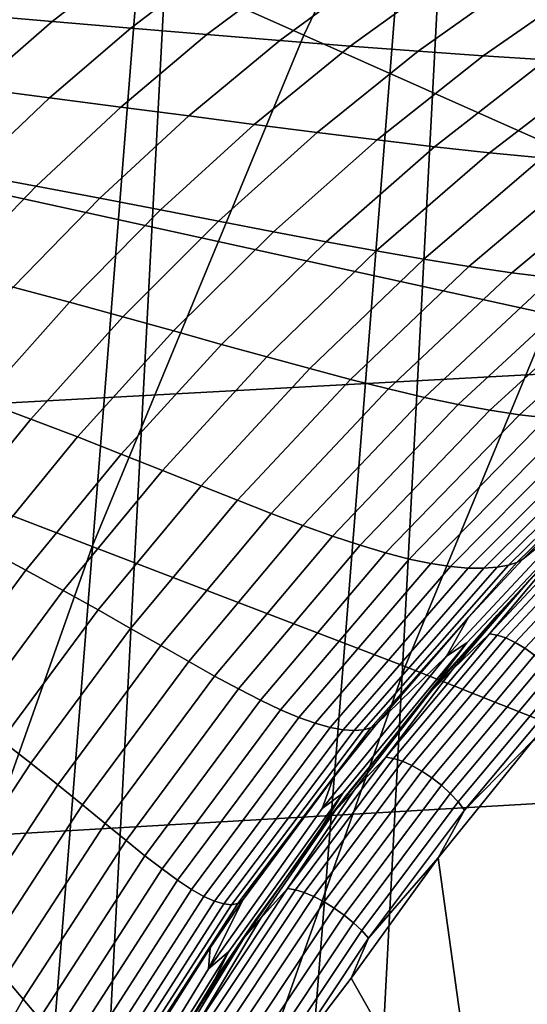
# Model space of a CAD drawing. Header units: metres. Extents: x -167 to 28, y -27 to 27.
# Tile 197 of 256: x -23.75 to -22.54, y 7.96 to 10.31. Entities that reach past the tile are written whole.
import ezdxf

# ---------------------------------------------------------------- set-up
doc = ezdxf.new("R2010")
doc.units = ezdxf.units.M
doc.layers.add('solid_12_065_021_XXX', color=7, linetype='CONTINUOUS')

msp = doc.modelspace()

# ---------------------------------------------------------------- linework, layer by layer
at = {"layer": 'solid_12_065_021_XXX'}
for points in [[(-23.255943, -12.906806, 0.2), (-21.779463, 15.266941, 0.2), (-20.936155, 16.404324, 0.2)], [(-22.53614, -14.126105, 0.2), (-23.255943, -12.906806, 0.2), (-20.936155, 16.404324, 0.2)], [(-23.909811, -11.650984, 0.2), (-22.561016, 14.086345, 0.2), (-21.779463, 15.266941, 0.2)], [(-23.255943, -12.906806, 0.2), (-23.909811, -11.650984, 0.2), (-21.779463, 15.266941, 0.2)], [(-24.495947, -10.362094, 0.2), (-23.278662, 12.865782, 0.2), (-22.561016, 14.086345, 0.2)], [(-23.909811, -11.650984, 0.2), (-24.495947, -10.362094, 0.2), (-22.561016, 14.086345, 0.2)], [(-24.261473, 11.77472, 24.5), (-24.114119, 9.607979, 24.5), (-23.558611, 10.899353, 24.5), (-23.600174, 13.049711, 24.5)], [(-25.012678, -9.043805, 0.2), (-23.930357, 11.608726, 0.2), (-23.278662, 12.865782, 0.2)], [(-24.495947, -10.362094, 0.2), (-25.012678, -9.043805, 0.2), (-23.278662, 12.865782, 0.2)], [(-23.075651, 10.273942, 130.388458), (-22.50633, 11.467548, 130.388458), (-23.162811, 11.802042, 129.094391), (-23.748739, 10.57362, 129.094391)], [(-22.50633, 11.467548, 130.388458), (-23.075651, 10.273942, 130.388458), (-22.343765, 9.948086, 131.643692), (-21.792501, 11.103834, 131.643692)], [(-24.768354, 11.235013, 111.5), (-23.558615, 10.899342, 111.5), (-24.114126, 9.607965, 111.5), (-25.331232, 9.900791, 111.5)], [(-24.114138, 9.607936, 111), (-23.558563, 10.899455, 111), (-24.588175, 11.154444, 111), (-25.147024, 9.829906, 111)], [(-24.114138, 9.607936, 25), (-25.147024, 9.829906, 25), (-24.588175, 11.154444, 25), (-23.558563, 10.899455, 25)], [(-24.114126, 9.607965, 111.5), (-23.558615, 10.899342, 111.5), (-23.558563, 10.899455, 111), (-24.114138, 9.607936, 111)], [(-23.558611, 10.899353, 24.5), (-24.114119, 9.607979, 24.5), (-24.114138, 9.607936, 25), (-23.558563, 10.899455, 25)], [(-24.269573, 9.316216, 129.094391), (-23.748739, 10.57362, 129.094391), (-24.361313, 10.846355, 127.764793), (-24.895582, 9.556519, 127.764793)], [(-28.545425, 10.332785, 157.472397), (-28.529341, 10.255445, 157.517441), (-22.077223, 10.577615, 155.736618), (-22.09341, 10.652987, 155.691116)], [(-28.529341, 10.255445, 157.517441), (-28.44964, 10.176183, 157.534897), (-25.710714, 10.313756, 156.780609), (-22.077223, 10.577615, 155.736618)], [(-23.581724, 9.052176, 130.388458), (-23.075651, 10.273942, 130.388458), (-23.748739, 10.57362, 129.094391), (-24.269573, 9.316216, 129.094391)], [(-21.969212, 9.492973, 156.149994), (-21.987984, 10.500821, 155.752213), (-25.710714, 10.313756, 156.780609)], [(-23.697201, 10.46038, 149.209717), (-23.491381, 10.450159, 148.969147), (-23.676577, 10.306256, 148.817719), (-23.871304, 10.322674, 149.059998)], [(-23.491381, 10.450159, 148.969147), (-23.292019, 10.440515, 148.726776), (-23.488684, 10.290387, 148.573929), (-23.676577, 10.306256, 148.817719)], [(-23.292019, 10.440515, 148.726776), (-23.099016, 10.431529, 148.482605), (-23.307505, 10.275167, 148.328659), (-23.488684, 10.290387, 148.573929)], [(-23.099016, 10.431529, 148.482605), (-22.912251, 10.423304, 148.236725), (-23.132895, 10.260719, 148.082031), (-23.307505, 10.275167, 148.328659)], [(-22.912251, 10.423304, 148.236725), (-22.731567, 10.416018, 147.989319), (-22.964687, 10.247248, 147.834244), (-23.132895, 10.260719, 148.082031)], [(-22.731567, 10.416018, 147.989319), (-22.556799, 10.409864, 147.740601), (-22.802704, 10.23497, 147.585556), (-22.964687, 10.247248, 147.834244)], [(-22.556799, 10.409864, 147.740601), (-22.387806, 10.404968, 147.490677), (-22.64679, 10.224035, 147.33609), (-22.802704, 10.23497, 147.585556)], [(-22.387806, 10.404968, 147.490677), (-22.224428, 10.401463, 147.239639), (-22.496763, 10.214605, 147.085983), (-22.64679, 10.224035, 147.33609)], [(-25.710714, 10.313756, 156.780609), (-28.44964, 10.176183, 157.534897), (-28.424595, 9.143565, 157.917969), (-21.969212, 9.492973, 156.149994)], [(-23.871304, 10.322674, 149.059998), (-23.676577, 10.306256, 148.817719), (-23.859922, 10.14675, 148.680328), (-24.043934, 10.169963, 148.923721)], [(-23.676577, 10.306256, 148.817719), (-23.488684, 10.290387, 148.573929), (-23.683071, 10.124026, 148.435684), (-23.859922, 10.14675, 148.680328)], [(-23.488684, 10.290387, 148.573929), (-23.307505, 10.275167, 148.328659), (-23.513235, 10.10191, 148.189835), (-23.683071, 10.124026, 148.435684)], [(-23.075651, 10.273942, 130.388458), (-23.581724, 9.052176, 130.388458), (-22.833788, 8.76507, 131.643692), (-22.343765, 9.948086, 131.643692)], [(-23.307505, 10.275167, 148.328659), (-23.132895, 10.260719, 148.082031), (-23.350248, 10.080547, 147.942947), (-23.513235, 10.10191, 148.189835)], [(-23.132895, 10.260719, 148.082031), (-22.964687, 10.247248, 147.834244), (-23.193935, 10.060166, 147.695236), (-23.350248, 10.080547, 147.942947)], [(-22.964687, 10.247248, 147.834244), (-22.802704, 10.23497, 147.585556), (-23.044104, 10.041007, 147.446976), (-23.193935, 10.060166, 147.695236)], [(-22.802704, 10.23497, 147.585556), (-22.64679, 10.224035, 147.33609), (-22.900581, 10.023244, 147.198318), (-23.044104, 10.041007, 147.446976)], [(-22.64679, 10.224035, 147.33609), (-22.496763, 10.214605, 147.085983), (-22.763172, 10.007066, 146.949432), (-22.900581, 10.023244, 147.198318)], [(-22.496763, 10.214605, 147.085983), (-22.352467, 10.206833, 146.835403), (-22.631699, 9.992657, 146.700516), (-22.763172, 10.007066, 146.949432)], [(-22.352467, 10.206833, 146.835403), (-22.213724, 10.200888, 146.584503), (-22.505966, 9.980216, 146.451752), (-22.631699, 9.992657, 146.700516)], [(-23.859922, 10.14675, 148.680328), (-23.683071, 10.124026, 148.435684), (-23.874075, 9.942378, 148.312805), (-24.040375, 9.972549, 148.557755)], [(-23.683071, 10.124026, 148.435684), (-23.513235, 10.10191, 148.189835), (-23.715036, 9.912744, 148.066925), (-23.874075, 9.942378, 148.312805)], [(-23.513235, 10.10191, 148.189835), (-23.350248, 10.080547, 147.942947), (-23.563076, 9.883814, 147.820267), (-23.715036, 9.912744, 148.066925)], [(-23.350248, 10.080547, 147.942947), (-23.193935, 10.060166, 147.695236), (-23.418007, 9.855839, 147.573105), (-23.563076, 9.883814, 147.820267)], [(-23.193935, 10.060166, 147.695236), (-23.044104, 10.041007, 147.446976), (-23.279625, 9.82908, 147.325668), (-23.418007, 9.855839, 147.573105)], [(-23.044104, 10.041007, 147.446976), (-22.900581, 10.023244, 147.198318), (-23.147739, 9.803738, 147.078156), (-23.279625, 9.82908, 147.325668)], [(-22.900581, 10.023244, 147.198318), (-22.763172, 10.007066, 146.949432), (-23.022141, 9.780025, 146.830765), (-23.147739, 9.803738, 147.078156)], [(-22.763172, 10.007066, 146.949432), (-22.631699, 9.992657, 146.700516), (-22.902636, 9.758161, 146.58371), (-23.022141, 9.780025, 146.830765)], [(-22.631699, 9.992657, 146.700516), (-22.505966, 9.980216, 146.451752), (-22.789007, 9.738373, 146.337189), (-22.902636, 9.758161, 146.58371)], [(-22.505966, 9.980216, 146.451752), (-22.385807, 9.969908, 146.203293), (-22.681068, 9.720861, 146.091385), (-22.789007, 9.738373, 146.337189)], [(-22.385807, 9.969908, 146.203293), (-22.271067, 9.961884, 145.955307), (-22.578634, 9.705818, 145.846512), (-22.681068, 9.720861, 146.091385)], [(-22.271067, 9.961884, 145.955307), (-22.161612, 9.956278, 145.707916), (-22.481531, 9.693423, 145.602737), (-22.578634, 9.705818, 145.846512)], [(-23.874075, 9.942378, 148.312805), (-23.715036, 9.912744, 148.066925), (-23.911757, 9.708746, 147.960617), (-24.060604, 9.746479, 148.206009)], [(-22.343765, 9.948086, 131.643692), (-22.833788, 8.76507, 131.643692), (-22.031298, 8.446167, 132.856903), (-21.558989, 9.587795, 132.856903)], [(-23.715036, 9.912744, 148.066925), (-23.563076, 9.883814, 147.820267), (-23.770164, 9.671639, 147.714706), (-23.911757, 9.708746, 147.960617)], [(-23.563076, 9.883814, 147.820267), (-23.418007, 9.855839, 147.573105), (-23.635626, 9.635429, 147.468506), (-23.770164, 9.671639, 147.714706)], [(-23.418007, 9.855839, 147.573105), (-23.279625, 9.82908, 147.325668), (-23.507923, 9.600396, 147.222305), (-23.635626, 9.635429, 147.468506)], [(-23.279625, 9.82908, 147.325668), (-23.147739, 9.803738, 147.078156), (-23.386854, 9.566766, 146.976288), (-23.507923, 9.600396, 147.222305)], [(-23.147739, 9.803738, 147.078156), (-23.022141, 9.780025, 146.830765), (-23.272194, 9.534779, 146.730652), (-23.386854, 9.566766, 146.976288)], [(-23.022141, 9.780025, 146.830765), (-22.902636, 9.758161, 146.58371), (-23.163731, 9.504681, 146.485641), (-23.272194, 9.534779, 146.730652)], [(-22.902636, 9.758161, 146.58371), (-22.789007, 9.738373, 146.337189), (-23.061235, 9.476733, 146.241455), (-23.163731, 9.504681, 146.485641)], [(-22.789007, 9.738373, 146.337189), (-22.681068, 9.720861, 146.091385), (-22.9645, 9.451174, 145.998322), (-23.061235, 9.476733, 146.241455)], [(-22.681068, 9.720861, 146.091385), (-22.578634, 9.705818, 145.846512), (-22.873314, 9.428235, 145.756439), (-22.9645, 9.451174, 145.998322)], [(-22.578634, 9.705818, 145.846512), (-22.481531, 9.693423, 145.602737), (-22.787472, 9.408141, 145.516006), (-22.873314, 9.428235, 145.756439)], [(-22.481531, 9.693423, 145.602737), (-22.389643, 9.6838, 145.360199), (-22.706814, 9.39107, 145.277222), (-22.787472, 9.408141, 145.516006)], [(-23.770164, 9.671639, 147.714706), (-23.635626, 9.635429, 147.468506), (-23.845551, 9.400191, 147.38208), (-23.970335, 9.445231, 147.626846)], [(-22.389643, 9.6838, 145.360199), (-22.30286, 9.677058, 145.119064), (-22.631178, 9.377189, 145.040283), (-22.706814, 9.39107, 145.277222)], [(-22.30286, 9.677058, 145.119064), (-22.221172, 9.673217, 144.87944), (-22.56048, 9.36658, 144.805313), (-22.631178, 9.377189, 145.040283)], [(-22.221172, 9.673217, 144.87944), (-22.144638, 9.672235, 144.641418), (-22.494686, 9.359273, 144.572479), (-22.56048, 9.36658, 144.805313)], [(-23.635626, 9.635429, 147.468506), (-23.507923, 9.600396, 147.222305), (-23.727701, 9.356256, 147.137497), (-23.845551, 9.400191, 147.38208)], [(-23.507923, 9.600396, 147.222305), (-23.386854, 9.566766, 146.976288), (-23.616566, 9.313677, 146.893295), (-23.727701, 9.356256, 147.137497)], [(-23.386854, 9.566766, 146.976288), (-23.272194, 9.534779, 146.730652), (-23.511906, 9.272719, 146.649689), (-23.616566, 9.313677, 146.893295)], [(-23.272194, 9.534779, 146.730652), (-23.163731, 9.504681, 146.485641), (-23.413498, 9.233659, 146.406891), (-23.511906, 9.272719, 146.649689)], [(-23.163731, 9.504681, 146.485641), (-23.061235, 9.476733, 146.241455), (-23.321102, 9.196788, 146.165131), (-23.413498, 9.233659, 146.406891)], [(-21.969212, 9.492973, 156.149994), (-28.424595, 9.143565, 157.917969), (-28.343317, 8.100273, 158.243866), (-21.884615, 8.474296, 156.488937)], [(-23.061235, 9.476733, 146.241455), (-22.9645, 9.451174, 145.998322), (-23.234489, 9.162381, 145.924622), (-23.321102, 9.196788, 146.165131)], [(-22.9645, 9.451174, 145.998322), (-22.873314, 9.428235, 145.756439), (-23.153427, 9.130714, 145.685593), (-23.234489, 9.162381, 145.924622)], [(-22.873314, 9.428235, 145.756439), (-22.787472, 9.408141, 145.516006), (-23.07769, 9.102057, 145.448242), (-23.153427, 9.130714, 145.685593)], [(-23.845551, 9.400191, 147.38208), (-23.727701, 9.356256, 147.137497), (-23.937706, 9.098051, 147.071701), (-24.046591, 9.151465, 147.314285)], [(-22.787472, 9.408141, 145.516006), (-22.706814, 9.39107, 145.277222), (-23.007076, 9.076648, 145.212784), (-23.07769, 9.102057, 145.448242)], [(-22.706814, 9.39107, 145.277222), (-22.631178, 9.377189, 145.040283), (-22.941385, 9.054711, 144.979431), (-23.007076, 9.076648, 145.212784)], [(-22.189119, 9.381613, 143.008514), (-22.173605, 9.389357, 142.795166), (-22.334049, 9.240444, 142.792801), (-22.566555, 9.013947, 142.995941)], [(-22.631178, 9.377189, 145.040283), (-22.56048, 9.36658, 144.805313), (-22.88047, 9.036406, 144.748352), (-22.941385, 9.054711, 144.979431)], [(-22.56048, 9.36658, 144.805313), (-22.494686, 9.359273, 144.572479), (-22.824213, 9.021839, 144.51973), (-22.88047, 9.036406, 144.748352)], [(-22.282963, 9.360257, 143.664154), (-22.244543, 9.366351, 143.4431), (-22.6136, 9.002563, 143.417175), (-22.645784, 9.00006, 143.632065)], [(-22.244543, 9.366351, 143.4431), (-22.213024, 9.373694, 143.224533), (-22.587036, 9.007382, 143.205139), (-22.6136, 9.002563, 143.417175)], [(-22.213024, 9.373694, 143.224533), (-22.189119, 9.381613, 143.008514), (-22.566555, 9.013947, 142.995941), (-22.587036, 9.007382, 143.205139)], [(-23.727701, 9.356256, 147.137497), (-23.616566, 9.313677, 146.893295), (-23.835564, 9.045914, 146.829651), (-23.937706, 9.098051, 147.071701)], [(-22.494686, 9.359273, 144.572479), (-22.433826, 9.355214, 144.341873), (-22.772552, 9.011046, 144.293686), (-22.824213, 9.021839, 144.51973)], [(-22.433826, 9.355214, 144.341873), (-22.378059, 9.354229, 144.113571), (-22.725512, 9.003953, 144.070343), (-22.772552, 9.011046, 144.293686)], [(-22.378059, 9.354229, 144.113571), (-22.327644, 9.356042, 143.887665), (-22.683189, 9.000386, 143.849792), (-22.725512, 9.003953, 144.070343)], [(-22.327644, 9.356042, 143.887665), (-22.282963, 9.360257, 143.664154), (-22.645784, 9.00006, 143.632065), (-22.683189, 9.000386, 143.849792)], [(-24.023161, 7.805598, 130.388458), (-23.581724, 9.052176, 130.388458), (-24.269573, 9.316216, 129.094391), (-24.723885, 8.033278, 129.094391)], [(-23.616566, 9.313677, 146.893295), (-23.511906, 9.272719, 146.649689), (-23.739914, 8.995341, 146.588303), (-23.835564, 9.045914, 146.829651)], [(-23.511906, 9.272719, 146.649689), (-23.413498, 9.233659, 146.406891), (-23.650518, 8.94664, 146.347885), (-23.739914, 8.995341, 146.588303)], [(-23.413498, 9.233659, 146.406891), (-23.321102, 9.196788, 146.165131), (-23.567127, 8.900131, 146.108627), (-23.650518, 8.94664, 146.347885)], [(-22.334049, 9.240444, 142.792801), (-22.552677, 9.021607, 142.789566), (-22.566555, 9.013947, 142.995941)], [(-22.414467, 9.132783, 140.264374), (-22.552677, 9.021607, 142.789566), (-22.334049, 9.240444, 142.792801)], [(-23.321102, 9.196788, 146.165131), (-23.234489, 9.162381, 145.924622), (-23.489496, 8.856128, 145.870712), (-23.567127, 8.900131, 146.108627)], [(-23.234489, 9.162381, 145.924622), (-23.153427, 9.130714, 145.685593), (-23.417381, 8.814949, 145.634369), (-23.489496, 8.856128, 145.870712)], [(-22.760429, 8.723284, 135.205475), (-22.685961, 8.821952, 137.733521), (-22.365791, 9.160887, 137.735718), (-22.463408, 9.0509, 135.206299)], [(-22.414467, 9.132783, 140.264374), (-22.365791, 9.160887, 137.735718), (-22.685961, 8.821952, 137.733521), (-22.73497, 8.789576, 140.260864)], [(-23.153427, 9.130714, 145.685593), (-23.07769, 9.102057, 145.448242), (-23.350533, 8.776916, 145.399811), (-23.417381, 8.814949, 145.634369)], [(-22.414467, 9.132783, 140.264374), (-22.73497, 8.789576, 140.260864), (-22.683073, 8.881396, 142.787628), (-22.552677, 9.021607, 142.789566)], [(-22.373943, 9.1189, 133.608246), (-22.632401, 8.842828, 133.426575), (-22.474911, 9.029436, 133.57225)], [(-22.355362, 9.116215, 133.585968), (-22.613865, 8.840094, 133.404266), (-22.632401, 8.842828, 133.426575), (-22.373943, 9.1189, 133.608246)], [(-22.334623, 9.109265, 133.566727), (-22.592966, 8.833315, 133.385147), (-22.613865, 8.840094, 133.404266), (-22.355362, 9.116215, 133.585968)], [(-22.312511, 9.098315, 133.551239), (-22.570496, 8.822747, 133.369904), (-22.592966, 8.833315, 133.385147), (-22.334623, 9.109265, 133.566727)], [(-23.07769, 9.102057, 145.448242), (-23.007076, 9.076648, 145.212784), (-23.288721, 8.742322, 145.167236), (-23.350533, 8.776916, 145.399811)], [(-22.28986, 9.083776, 133.540085), (-22.5473, 8.80879, 133.359146), (-22.570496, 8.822747, 133.369904), (-22.312511, 9.098315, 133.551239)], [(-22.267523, 9.066197, 133.533707), (-22.524254, 8.791968, 133.353256), (-22.5473, 8.80879, 133.359146), (-22.28986, 9.083776, 133.540085)], [(-23.007076, 9.076648, 145.212784), (-22.941385, 9.054711, 144.979431), (-23.231716, 8.711463, 144.936874), (-23.288721, 8.742322, 145.167236)], [(-23.835564, 9.045914, 146.829651), (-23.739914, 8.995341, 146.588303), (-23.954918, 8.704224, 146.54686), (-24.042603, 8.764999, 146.785706)], [(-23.581724, 9.052176, 130.388458), (-24.023161, 7.805598, 130.388458), (-23.261223, 7.558029, 131.643692), (-22.833788, 8.76507, 131.643692)], [(-22.941385, 9.054711, 144.979431), (-22.88047, 9.036406, 144.748352), (-23.179317, 8.684574, 144.708893), (-23.231716, 8.711463, 144.936874)], [(-22.88047, 9.036406, 144.748352), (-22.824213, 9.021839, 144.51973), (-23.131348, 8.661856, 144.48349), (-23.179317, 8.684574, 144.708893)], [(-22.614004, 8.887617, 133.522095), (-22.74029, 8.744331, 133.436661), (-22.760429, 8.723284, 135.205475), (-22.463408, 9.0509, 135.206299)], [(-22.535763, 8.972023, 133.563766), (-22.614004, 8.887617, 133.522095), (-22.463408, 9.0509, 135.206299), (-22.482109, 9.029238, 133.612686)], [(-22.824213, 9.021839, 144.51973), (-22.772552, 9.011046, 144.293686), (-23.087664, 8.643443, 144.260803), (-23.131348, 8.661856, 144.48349)], [(-22.772552, 9.011046, 144.293686), (-22.725512, 9.003953, 144.070343), (-23.048182, 8.629378, 144.040985), (-23.087664, 8.643443, 144.260803)], [(-22.587036, 9.007382, 143.205139), (-22.566555, 9.013947, 142.995941), (-22.915319, 8.618893, 142.986511), (-22.932779, 8.614037, 143.191467)], [(-22.566555, 9.013947, 142.995941), (-22.552677, 9.021607, 142.789566), (-22.683073, 8.881396, 142.787628), (-22.915319, 8.618893, 142.986511)], [(-22.632401, 8.842828, 133.426575), (-22.720596, 8.758094, 133.401077), (-22.535763, 8.972023, 133.563766), (-22.474911, 9.029436, 133.57225)], [(-23.739914, 8.995341, 146.588303), (-23.650518, 8.94664, 146.347885), (-23.87344, 8.645257, 146.30899), (-23.954918, 8.704224, 146.54686)], [(-22.725512, 9.003953, 144.070343), (-22.683189, 9.000386, 143.849792), (-23.012873, 8.619613, 143.824097), (-23.048182, 8.629378, 144.040985)], [(-22.683189, 9.000386, 143.849792), (-22.645784, 9.00006, 143.632065), (-22.981775, 8.613997, 143.610229), (-23.012873, 8.619613, 143.824097)], [(-22.645784, 9.00006, 143.632065), (-22.6136, 9.002563, 143.417175), (-22.955011, 8.612262, 143.399353), (-22.981775, 8.613997, 143.610229)], [(-22.6136, 9.002563, 143.417175), (-22.587036, 9.007382, 143.205139), (-22.932779, 8.614037, 143.191467), (-22.955011, 8.612262, 143.399353)], [(-22.535763, 8.972023, 133.563766), (-22.773836, 8.703926, 133.398788), (-22.614004, 8.887617, 133.522095)], [(-22.720596, 8.758094, 133.401077), (-22.773836, 8.703926, 133.398788), (-22.535763, 8.972023, 133.563766)], [(-23.650518, 8.94664, 146.347885), (-23.567127, 8.900131, 146.108627), (-23.797909, 8.588451, 146.072266), (-23.87344, 8.645257, 146.30899)], [(-23.567127, 8.900131, 146.108627), (-23.489496, 8.856128, 145.870712), (-23.728073, 8.534158, 145.836899), (-23.797909, 8.588451, 146.072266)], [(-22.683073, 8.881396, 142.787628), (-22.902945, 8.626318, 142.784348), (-22.915319, 8.618893, 142.986511)], [(-22.73497, 8.789576, 140.260864), (-22.902945, 8.626318, 142.784348), (-22.683073, 8.881396, 142.787628)], [(-22.773836, 8.703926, 133.398788), (-22.74029, 8.744331, 133.436661), (-22.614004, 8.887617, 133.522095)], [(-23.489496, 8.856128, 145.870712), (-23.417381, 8.814949, 145.634369), (-23.663671, 8.482738, 145.603073), (-23.728073, 8.534158, 145.836899)], [(-22.632401, 8.842828, 133.426575), (-22.879683, 8.548066, 133.258148), (-22.720596, 8.758094, 133.401077)], [(-22.613865, 8.840094, 133.404266), (-22.861208, 8.545259, 133.235809), (-22.879683, 8.548066, 133.258148), (-22.632401, 8.842828, 133.426575)], [(-22.592966, 8.833315, 133.385147), (-22.840162, 8.538656, 133.216766), (-22.861208, 8.545259, 133.235809), (-22.613865, 8.840094, 133.404266)], [(-22.570496, 8.822747, 133.369904), (-22.817343, 8.528506, 133.201767), (-22.840162, 8.538656, 133.216766), (-22.592966, 8.833315, 133.385147)], [(-22.5473, 8.80879, 133.359146), (-22.793608, 8.515191, 133.191376), (-22.817343, 8.528506, 133.201767), (-22.570496, 8.822747, 133.369904)], [(-23.417381, 8.814949, 145.634369), (-23.350533, 8.776916, 145.399811), (-23.604445, 8.434565, 145.371002), (-23.663671, 8.482738, 145.603073)], [(-23.036173, 8.377568, 135.204697), (-22.982859, 8.462455, 137.731461), (-22.685961, 8.821952, 137.733521), (-22.760429, 8.723284, 135.205475)], [(-22.73497, 8.789576, 140.260864), (-22.685961, 8.821952, 137.733521), (-22.982859, 8.462455, 137.731461), (-23.031738, 8.425649, 140.257584)], [(-22.524254, 8.791968, 133.353256), (-22.769854, 8.499214, 133.185974), (-22.793608, 8.515191, 133.191376), (-22.5473, 8.80879, 133.359146)], [(-23.350533, 8.776916, 145.399811), (-23.288721, 8.742322, 145.167236), (-23.550146, 8.389997, 145.140854), (-23.604445, 8.434565, 145.371002)], [(-22.73497, 8.789576, 140.260864), (-23.031738, 8.425649, 140.257584), (-23.005537, 8.498311, 142.782806), (-22.902945, 8.626318, 142.784348)], [(-22.502228, 8.772919, 133.352463), (-22.746977, 8.481177, 133.18576), (-22.769854, 8.499214, 133.185974), (-22.524254, 8.791968, 133.353256)], [(-22.833788, 8.76507, 131.643692), (-23.261223, 7.558029, 131.643692), (-22.443949, 7.281318, 132.855972), (-22.031298, 8.446167, 132.856903)], [(-22.879683, 8.548066, 133.258148), (-22.955517, 8.469436, 133.242661), (-22.773836, 8.703926, 133.398788), (-22.720596, 8.758094, 133.401077)], [(-22.48205, 8.752357, 133.356812), (-22.72584, 8.461761, 133.190765), (-22.746977, 8.481177, 133.18576), (-22.502228, 8.772919, 133.352463)], [(-22.464485, 8.731062, 133.366119), (-22.707239, 8.441699, 133.200775), (-22.72584, 8.461761, 133.190765), (-22.48205, 8.752357, 133.356812)], [(-23.288721, 8.742322, 145.167236), (-23.231716, 8.711463, 144.936874), (-23.500515, 8.349396, 144.912857), (-23.550146, 8.389997, 145.140854)], [(-22.74029, 8.744331, 133.436661), (-22.9765, 8.453467, 133.28093), (-23.036173, 8.377568, 135.204697), (-22.760429, 8.723284, 135.205475)], [(-22.773836, 8.703926, 133.398788), (-22.9765, 8.453467, 133.28093), (-22.74029, 8.744331, 133.436661)], [(-22.450191, 8.709835, 133.380035), (-22.691879, 8.421746, 133.215424), (-22.707239, 8.441699, 133.200775), (-22.464485, 8.731062, 133.366119)], [(-23.231716, 8.711463, 144.936874), (-23.179317, 8.684574, 144.708893), (-23.455322, 8.313088, 144.687164), (-23.500515, 8.349396, 144.912857)], [(-22.450191, 8.709835, 133.380035), (-22.525576, 8.591108, 133.338745), (-22.691879, 8.421746, 133.215424)], [(-23.179317, 8.684574, 144.708893), (-23.131348, 8.661856, 144.48349), (-23.414339, 8.281372, 144.463959), (-23.455322, 8.313088, 144.687164)], [(-22.955517, 8.469436, 133.242661), (-23.001377, 8.419341, 133.246292), (-22.9765, 8.453467, 133.28093), (-22.773836, 8.703926, 133.398788)], [(-23.131348, 8.661856, 144.48349), (-23.087664, 8.643443, 144.260803), (-23.377365, 8.254498, 144.243408), (-23.414339, 8.281372, 144.463959)], [(-23.087664, 8.643443, 144.260803), (-23.048182, 8.629378, 144.040985), (-23.344233, 8.232637, 144.025635), (-23.377365, 8.254498, 144.243408)], [(-23.048182, 8.629378, 144.040985), (-23.012873, 8.619613, 143.824097), (-23.314814, 8.215891, 143.810745), (-23.344233, 8.232637, 144.025635)], [(-23.012873, 8.619613, 143.824097), (-22.981775, 8.613997, 143.610229), (-23.289022, 8.204266, 143.59877), (-23.314814, 8.215891, 143.810745)], [(-22.981775, 8.613997, 143.610229), (-22.955011, 8.612262, 143.399353), (-23.266834, 8.197665, 143.389725), (-23.289022, 8.204266, 143.59877)], [(-22.955011, 8.612262, 143.399353), (-22.932779, 8.614037, 143.191467), (-23.24828, 8.195896, 143.183594), (-23.266834, 8.197665, 143.389725)], [(-22.932779, 8.614037, 143.191467), (-22.915319, 8.618893, 142.986511), (-23.233429, 8.198701, 142.98024), (-23.24828, 8.195896, 143.183594)], [(-22.915319, 8.618893, 142.986511), (-22.902945, 8.626318, 142.784348), (-23.005537, 8.498311, 142.782806), (-23.233429, 8.198701, 142.98024)], [(-23.797909, 8.588451, 146.072266), (-23.728073, 8.534158, 145.836899), (-23.948856, 8.198303, 145.823364), (-24.012135, 8.263523, 146.056259)], [(-22.525576, 8.591108, 133.338745), (-22.335346, 8.295224, 133.706955), (-22.634214, 7.440761, 133.707108), (-22.754358, 8.307992, 133.184845)], [(-22.691879, 8.421746, 133.215424), (-22.525576, 8.591108, 133.338745), (-22.754358, 8.307992, 133.184845)], [(-22.879683, 8.548066, 133.258148), (-23.114315, 8.234722, 133.104736), (-22.955517, 8.469436, 133.242661)], [(-22.861208, 8.545259, 133.235809), (-23.095913, 8.231816, 133.082336), (-23.114315, 8.234722, 133.104736), (-22.879683, 8.548066, 133.258148)], [(-22.840162, 8.538656, 133.216766), (-23.074734, 8.225393, 133.063385), (-23.095913, 8.231816, 133.082336), (-22.861208, 8.545259, 133.235809)], [(-23.728073, 8.534158, 145.836899), (-23.663671, 8.482738, 145.603073), (-23.890896, 8.135973, 145.591873), (-23.948856, 8.198303, 145.823364)], [(-22.817343, 8.528506, 133.201767), (-23.051575, 8.215695, 133.048615), (-23.074734, 8.225393, 133.063385), (-22.840162, 8.538656, 133.216766)], [(-22.793608, 8.515191, 133.191376), (-23.027309, 8.203088, 133.038559), (-23.051575, 8.215695, 133.048615), (-22.817343, 8.528506, 133.201767)], [(-23.303438, 8.042641, 140.254578), (-23.22241, 8.205739, 142.779541), (-23.005537, 8.498311, 142.782806), (-23.031738, 8.425649, 140.257584)], [(-23.005537, 8.498311, 142.782806), (-23.22241, 8.205739, 142.779541), (-23.233429, 8.198701, 142.98024)], [(-22.769854, 8.499214, 133.185974), (-23.002855, 8.188047, 133.033615), (-23.027309, 8.203088, 133.038559), (-22.793608, 8.515191, 133.191376)], [(-22.746977, 8.481177, 133.18576), (-22.979134, 8.17114, 133.033966), (-23.002855, 8.188047, 133.033615), (-22.769854, 8.499214, 133.185974)], [(-21.884615, 8.474296, 156.488937), (-28.343317, 8.100273, 158.243866), (-28.271881, 7.044952, 158.530045), (-21.809637, 7.443006, 156.7892)], [(-23.663671, 8.482738, 145.603073), (-23.604445, 8.434565, 145.371002), (-23.837984, 8.076956, 145.361969), (-23.890896, 8.135973, 145.591873)], [(-23.114315, 8.234722, 133.104736), (-23.178299, 8.163626, 133.098633), (-23.001377, 8.419341, 133.246292), (-22.955517, 8.469436, 133.242661)], [(-22.72584, 8.461761, 133.190765), (-22.957037, 8.153005, 133.039581), (-22.979134, 8.17114, 133.033966), (-22.746977, 8.481177, 133.18576)], [(-23.031738, 8.425649, 140.257584), (-22.982859, 8.462455, 137.731461), (-23.255165, 8.083991, 137.729553), (-23.303438, 8.042641, 140.254578)], [(-23.289536, 8.01513, 135.203964), (-23.255165, 8.083991, 137.729553), (-22.982859, 8.462455, 137.731461), (-23.036173, 8.377568, 135.204697)], [(-22.9765, 8.453467, 133.28093), (-23.191584, 8.158012, 133.144913), (-23.289536, 8.01513, 135.203964), (-23.036173, 8.377568, 135.204697)], [(-23.001377, 8.419341, 133.246292), (-23.191584, 8.158012, 133.144913), (-22.9765, 8.453467, 133.28093)], [(-22.707239, 8.441699, 133.200775), (-22.937403, 8.134324, 133.050278), (-22.957037, 8.153005, 133.039581), (-22.72584, 8.461761, 133.190765)], [(-23.604445, 8.434565, 145.371002), (-23.550146, 8.389997, 145.140854), (-23.78986, 8.021677, 145.133774), (-23.837984, 8.076956, 145.361969)], [(-22.691879, 8.421746, 133.215424), (-22.920969, 8.115805, 133.065628), (-22.937403, 8.134324, 133.050278), (-22.707239, 8.441699, 133.200775)], [(-23.178299, 8.163626, 133.098633), (-23.217085, 8.118451, 133.107788), (-23.191584, 8.158012, 133.144913), (-23.001377, 8.419341, 133.246292)], [(-22.691879, 8.421746, 133.215424), (-22.754358, 8.307992, 133.184845), (-22.920969, 8.115805, 133.065628)], [(-23.550146, 8.389997, 145.140854), (-23.500515, 8.349396, 144.912857), (-23.746254, 7.970573, 144.907501), (-23.78986, 8.021677, 145.133774)], [(-23.500515, 8.349396, 144.912857), (-23.455322, 8.313088, 144.687164), (-23.706911, 7.924065, 144.683273), (-23.746254, 7.970573, 144.907501)], [(-23.455322, 8.313088, 144.687164), (-23.414339, 8.281372, 144.463959), (-23.671577, 7.882555, 144.461273), (-23.706911, 7.924065, 144.683273)], [(-22.962473, 8.020741, 133.050598), (-22.754358, 8.307992, 133.184845), (-22.634214, 7.440761, 133.707108)], [(-22.920969, 8.115805, 133.065628), (-22.754358, 8.307992, 133.184845), (-22.962473, 8.020741, 133.050598)], [(-23.414339, 8.281372, 144.463959), (-23.377365, 8.254498, 144.243408), (-23.640007, 7.846424, 144.241608), (-23.671577, 7.882555, 144.461273)], [(-22.137075, 7.666357, 134.208221), (-22.380863, 7.364515, 134.041794), (-22.634214, 7.440761, 133.707108), (-22.335346, 8.295224, 133.706955)], [(-23.377365, 8.254498, 144.243408), (-23.344233, 8.232637, 144.025635), (-23.611979, 7.81599, 144.024414), (-23.640007, 7.846424, 144.241608)], [(-23.114315, 8.234722, 133.104736), (-23.33469, 7.903079, 132.968201), (-23.178299, 8.163626, 133.098633)], [(-23.095913, 8.231816, 133.082336), (-23.316374, 7.900043, 132.94574), (-23.33469, 7.903079, 132.968201), (-23.114315, 8.234722, 133.104736)], [(-23.344233, 8.232637, 144.025635), (-23.314814, 8.215891, 143.810745), (-23.587294, 7.791518, 143.809784), (-23.611979, 7.81599, 144.024414)], [(-23.314814, 8.215891, 143.810745), (-23.289022, 8.204266, 143.59877), (-23.565777, 7.7732, 143.597763), (-23.587294, 7.791518, 143.809784)], [(-23.074734, 8.225393, 133.063385), (-23.295073, 7.893803, 132.92688), (-23.316374, 7.900043, 132.94574), (-23.095913, 8.231816, 133.082336)], [(-23.051575, 8.215695, 133.048615), (-23.271589, 7.884593, 132.912308), (-23.295073, 7.893803, 132.92688), (-23.074734, 8.225393, 133.063385)], [(-23.027309, 8.203088, 133.038559), (-23.246809, 7.872762, 132.902573), (-23.271589, 7.884593, 132.912308), (-23.051575, 8.215695, 133.048615)], [(-23.289022, 8.204266, 143.59877), (-23.266834, 8.197665, 143.389725), (-23.547293, 7.761137, 143.388351), (-23.565777, 7.7732, 143.597763)], [(-23.266834, 8.197665, 143.389725), (-23.24828, 8.195896, 143.183594), (-23.531746, 7.755342, 143.181534), (-23.547293, 7.761137, 143.388351)], [(-23.24828, 8.195896, 143.183594), (-23.233429, 8.198701, 142.98024), (-23.519073, 7.755765, 142.977203), (-23.531746, 7.755342, 143.181534)], [(-23.233429, 8.198701, 142.98024), (-23.22241, 8.205739, 142.779541), (-23.299788, 8.093148, 142.778381), (-23.519073, 7.755765, 142.977203)], [(-23.303438, 8.042641, 140.254578), (-23.299788, 8.093148, 142.778381), (-23.22241, 8.205739, 142.779541)], [(-23.002855, 8.188047, 133.033615), (-23.221668, 7.858755, 132.898056), (-23.246809, 7.872762, 132.902573), (-23.027309, 8.203088, 133.038559)], [(-22.979134, 8.17114, 133.033966), (-23.197113, 7.843101, 132.898911), (-23.221668, 7.858755, 132.898056), (-23.002855, 8.188047, 133.033615)], [(-23.33469, 7.903079, 132.968201), (-23.387491, 7.840971, 132.970657), (-23.217085, 8.118451, 133.107788), (-23.178299, 8.163626, 133.098633)], [(-22.957037, 8.153005, 133.039581), (-23.174072, 7.82639, 132.905121), (-23.197113, 7.843101, 132.898911), (-22.979134, 8.17114, 133.033966)], [(-23.191584, 8.158012, 133.144913), (-23.386448, 7.859092, 133.027954), (-23.519508, 7.637418, 135.203308), (-23.289536, 8.01513, 135.203964)], [(-23.217085, 8.118451, 133.107788), (-23.386448, 7.859092, 133.027954), (-23.191584, 8.158012, 133.144913)], [(-22.937403, 8.134324, 133.050278), (-23.153412, 7.809253, 132.916443), (-23.174072, 7.82639, 132.905121), (-22.957037, 8.153005, 133.039581)], [(-23.387491, 7.840971, 132.970657), (-23.41959, 7.801589, 132.984863), (-23.386448, 7.859092, 133.027954), (-23.217085, 8.118451, 133.107788)], [(-22.920969, 8.115805, 133.065628), (-23.135914, 7.792336, 132.932449), (-23.153412, 7.809253, 132.916443), (-22.937403, 8.134324, 133.050278)], [(-23.548849, 7.642276, 140.251816), (-23.509256, 7.762266, 142.775192), (-23.299788, 8.093148, 142.778381), (-23.303438, 8.042641, 140.254578)], [(-23.299788, 8.093148, 142.778381), (-23.509256, 7.762266, 142.775192), (-23.519073, 7.755765, 142.977203)], [(-22.920969, 8.115805, 133.065628), (-22.962473, 8.020741, 133.050598), (-23.135914, 7.792336, 132.932449)], [(-23.303438, 8.042641, 140.254578), (-23.255165, 8.083991, 137.729553), (-23.501673, 7.688237, 137.727829), (-23.548849, 7.642276, 140.251816)], [(-23.519508, 7.637418, 135.203308), (-23.501673, 7.688237, 137.727829), (-23.255165, 8.083991, 137.729553), (-23.289536, 8.01513, 135.203964)], [(-23.78986, 8.021677, 145.133774), (-23.746254, 7.970573, 144.907501), (-23.967533, 7.577152, 144.920853), (-24.0065, 7.639461, 145.146057)], [(-23.135914, 7.792336, 132.932449), (-22.962473, 8.020741, 133.050598), (-22.634214, 7.440761, 133.707108), (-23.150812, 7.730511, 132.935333)], [(-23.746254, 7.970573, 144.907501), (-23.706911, 7.924065, 144.683273), (-23.932653, 7.519717, 144.697266), (-23.967533, 7.577152, 144.920853)]]:
    msp.add_3dface(points, dxfattribs=at)

doc.saveas('drawing.dxf')
